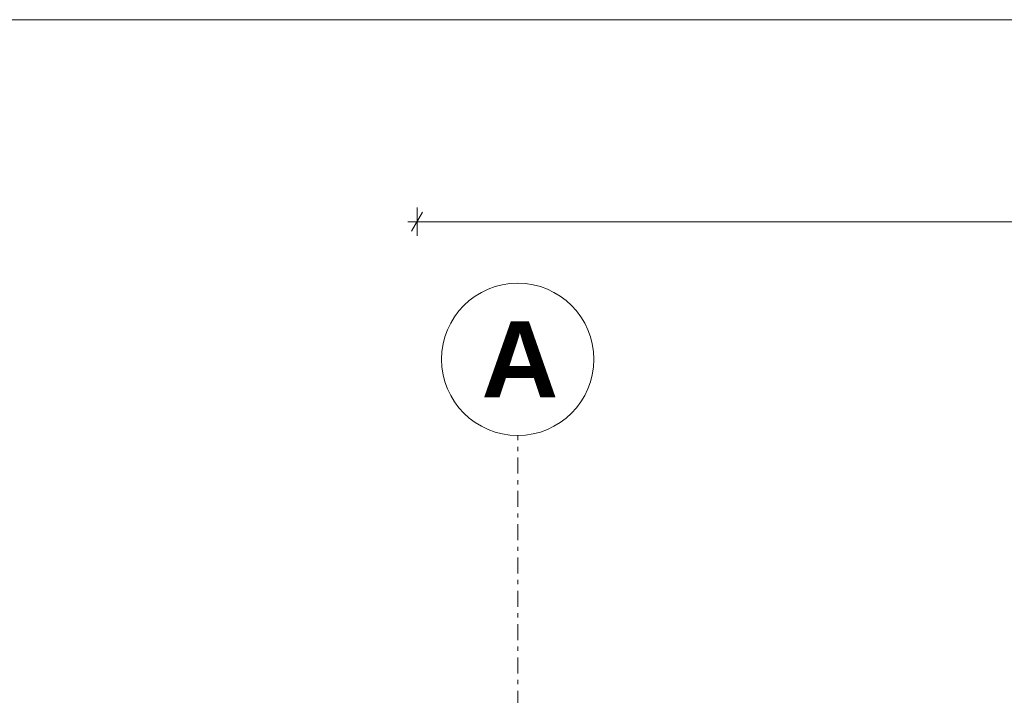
# Model space of a CAD drawing. Extents: x 100 to 2982, y 37 to 2050.
# Tile 51 of 130: x 489 to 812, y 1828 to 2050. Entities that reach past the tile are written whole.
import ezdxf
from ezdxf.xclip import XClip

# ---------------------------------------------------------------- set-up
doc = ezdxf.new("R2010")
doc.units = 0
doc.header["$MEASUREMENT"] = 0
doc.header["$XCLIPFRAME"] = 0
doc.linetypes.add('Przerywana podwójnie', pattern=[54.680554, 26.458333, -10.583333, 7.055556, -10.583333])
for name, color, linetype in [('299-A Wymiary Opisy', 7, 'Continuous'), ('410-K Osie', 7, 'Continuous'), ('810-G Ogólne', 7, 'Continuous'), ('820-G Rysunki Obrazki', 7, 'Continuous')]:
    doc.layers.add(name, color=color, linetype=linetype)
doc.styles.add('STYL_AUTOMATYCZNY_2', font='arial.ttf')

# ---------------------------------------------------------------- blocks, each defined once
blk = doc.blocks.new('Rysunek_1_1', base_point=(-18316.35, -206.53))
at = {"layer": '299-A Wymiary Opisy', "color": 45, "linetype": 'Continuous', "lineweight": 15, "ltscale": 0.2}
blk.add_line((621.61, 1986.81), (618, 1980.56), dxfattribs=at)
at = {"layer": '299-A Wymiary Opisy', "color": 85, "linetype": 'Continuous', "lineweight": 13, "ltscale": 0.2}
for p, q in [((619.8, 1979), (619.8, 1988.37)), ((616.75, 1983.69), (619.8, 1983.69)), ((619.8, 1983.69), (2180.8, 1983.69))]:
    blk.add_line(p, q, dxfattribs=at)
at = {"layer": '410-K Osie', "color": 4, "linetype": 'Przerywana podwójnie', "lineweight": 13, "ltscale": 0.2}
blk.add_line((652.8, 1813.51), (652.8, 1913.51), dxfattribs=at)
blk.add_line((652.8, 1813.51), (652.8, 1913.51), dxfattribs=at)
at = {"layer": '410-K Osie', "color": 7, "linetype": 'Continuous', "lineweight": 13, "ltscale": 0.2}
blk.add_circle((652.8, 1938.51), 25, dxfattribs=at)
blk.add_circle((652.8, 1938.51), 25, dxfattribs=at)
at = {"layer": '410-K Osie', "color": 1, "linetype": 'Continuous', "lineweight": 13, "insert": (640.92, 1951.01), "char_height": 25, "attachment_point": 1, "style": 'STYL_AUTOMATYCZNY_2'}
blk.add_mtext('\\A1;{\\pql;\\pt0;\\fArial|b1|i0|c238|p38;A}', dxfattribs=at)
blk.add_mtext('\\A1;{\\pql;\\pt0;\\fArial|b1|i0|c238|p38;A}', dxfattribs=at)

msp = doc.modelspace()

# ---------------------------------------------------------------- linework, layer by layer
at = {"layer": '810-G Ogólne', "color": 141, "linetype": 'Continuous', "lineweight": 20, "ltscale": 0.2}
msp.add_lwpolyline([(100, 2050), (2920, 2050), (2920, 50), (100, 50)], close=True, dxfattribs=at)

# ---------------------------------------------------------------- next in the draw order: block references
at = {"layer": '820-G Rysunki Obrazki', "color": 65, "linetype": 'Continuous', "lineweight": 13, "ltscale": 0.2}
ref = msp.add_blockref('Rysunek_1_1', (-18316.35, -206.53), dxfattribs=at)
XClip(ref).set_block_clipping_path([(244.527027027, 75.2081975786), (2570.9054054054, 2024.1891891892)])

doc.saveas('drawing.dxf')
